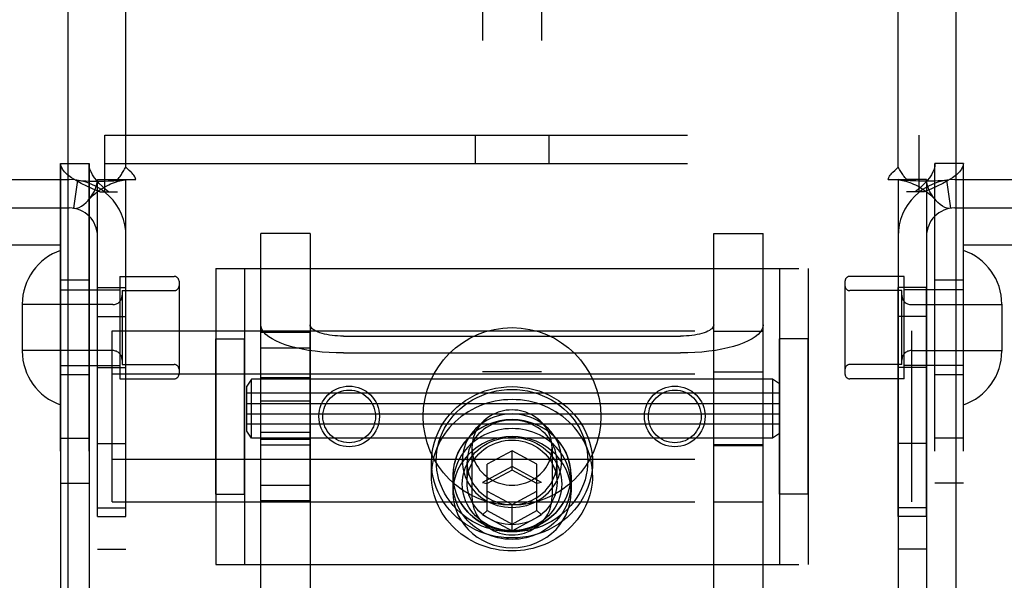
# Model space of a CAD drawing. Header units: inches. Extents: x 0 to 224, y 0 to 145.
# Tile 12 of 63: x 75.85 to 77.93, y 53.48 to 54.66. Entities that reach past the tile are written whole.
import ezdxf

# ---------------------------------------------------------------- set-up
doc = ezdxf.new("R2010")
doc.units = ezdxf.units.IN
doc.header["$LTSCALE"] = 12.302632
doc.header["$MEASUREMENT"] = 0
doc.linetypes.add('HIDDEN', pattern=[0.2, 0.1, -0.1])
doc.layers.get('0').update_dxf_attribs({"linetype": 'CONTINUOUS'})
doc.layers.add('02___PRT_ALL_AXES', color=7, linetype='CONTINUOUS')
doc.layers.add('DEFAULT_2', color=8, linetype='HIDDEN')

msp = doc.modelspace()

# ---------------------------------------------------------------- linework, layer by layer
at = {"color": 3, "linetype": 'Continuous'}
for p, q in [((75.9564, 84.0967), (75.9564, 21.8047)), ((77.8314, 21.8047), (77.8314, 84.0967))]:
    msp.add_line(p, q, dxfattribs=at)
at = {"layer": '02___PRT_ALL_AXES', "color": 8, "linetype": 'HIDDEN'}
for p, q in [((75.9409, 51.2917), (75.9409, 54.3597)), ((76.0009, 51.2917), (76.0009, 54.3597)), ((77.7869, 51.2917), (77.7869, 54.3597)), ((77.8469, 51.2917), (77.8469, 54.3597)), ((76.0009, 54.1132), (75.9409, 54.1132)), ((76.0659, 54.1212), (76.0659, 53.9052)), ((76.0659, 54.1212), (76.1809, 54.1212)), ((77.7219, 54.1212), (77.6069, 54.1212)), ((77.7219, 53.9052), (77.7219, 54.1212)), ((77.8469, 54.1132), (77.7869, 54.1132)), ((76.0189, 53.6147), (76.0189, 54.0977)), ((76.0189, 54.0977), (76.0789, 54.0977)), ((76.0789, 53.6147), (76.0789, 54.0977)), ((77.7089, 53.6147), (77.7089, 54.0977)), ((77.7689, 54.0977), (77.7089, 54.0977)), ((77.7689, 53.6147), (77.7689, 54.0977)), ((76.0189, 54.0367), (76.0789, 54.0367)), ((77.7689, 54.0367), (77.7089, 54.0367)), ((76.2689, 53.6617), (76.2689, 53.9897)), ((76.2689, 53.9897), (76.3289, 53.9897)), ((76.3289, 53.6617), (76.3289, 53.9897)), ((76.3639, 53.648), (76.3639, 54.0033)), ((76.3639, 54.0033), (76.4679, 54.0033)), ((76.4679, 53.648), (76.4679, 54.0033)), ((77.3199, 53.6457), (77.3199, 54.0057)), ((77.3199, 54.0057), (77.4239, 54.0057)), ((77.4239, 53.6457), (77.4239, 54.0057)), ((77.4589, 53.6617), (77.4589, 53.9897)), ((77.5189, 53.9897), (77.4589, 53.9897)), ((77.5189, 53.6617), (77.5189, 53.9897)), ((76.3639, 53.9705), (76.4679, 53.9705)), ((76.0189, 53.9287), (76.0789, 53.9287)), ((77.7689, 53.9287), (77.7089, 53.9287)), ((76.0009, 53.9132), (75.9409, 53.9132)), ((76.0659, 53.9052), (76.1809, 53.9052)), ((77.4439, 53.9045), (76.3439, 53.9045)), ((76.4679, 53.907), (76.3639, 53.907)), ((77.3199, 53.92), (77.4239, 53.92)), ((77.7219, 53.9052), (77.6069, 53.9052)), ((77.8469, 53.9132), (77.7869, 53.9132)), ((76.3339, 53.8095), (76.3339, 53.8745)), ((77.4589, 53.8745), (76.3339, 53.8745)), ((76.3639, 53.8585), (76.4679, 53.8585)), ((77.4589, 53.8095), (76.3339, 53.8095)), ((75.9409, 53.7797), (76.0009, 53.7797)), ((77.4439, 53.7795), (76.3439, 53.7795)), ((76.3639, 53.7928), (76.4679, 53.7928)), ((77.8469, 53.7797), (77.7869, 53.7797)), ((76.0189, 53.7687), (76.0789, 53.7687)), ((76.4679, 53.777), (76.3639, 53.777)), ((77.3199, 53.764), (77.4239, 53.764)), ((77.7689, 53.7687), (77.7089, 53.7687)), ((76.7239, 53.7015), (76.7239, 53.7289)), ((77.0639, 53.7015), (77.0639, 53.7289)), ((76.7689, 53.7015), (76.7689, 53.6659)), ((76.7694, 53.683), (76.7694, 53.7015)), ((77.0184, 53.683), (77.0184, 53.7015)), ((77.0189, 53.7015), (77.0189, 53.6659)), ((75.9409, 53.6847), (76.0009, 53.6847)), ((76.3639, 53.6808), (76.4679, 53.6808)), ((77.8469, 53.6847), (77.7869, 53.6847)), ((76.2689, 53.6617), (76.3289, 53.6617)), ((77.5189, 53.6617), (77.4589, 53.6617)), ((76.0189, 53.6327), (76.0789, 53.6327)), ((76.3639, 53.648), (76.4679, 53.648)), ((77.3199, 53.6457), (77.4239, 53.6457)), ((77.7689, 53.6327), (77.7089, 53.6327)), ((76.0189, 53.6147), (76.0789, 53.6147)), ((77.7689, 53.6147), (77.7089, 53.6147)), ((76.0189, 53.5457), (76.0789, 53.5457)), ((77.7689, 53.5457), (77.7089, 53.5457))]:
    msp.add_line(p, q, dxfattribs=at)
for points in [[(77.0639, 53.7015), (77.0636, 53.7099), (77.0629, 53.7182), (77.0618, 53.7265), (77.0602, 53.7347), (77.0581, 53.7429), (77.0556, 53.7509), (77.0526, 53.7588), (77.0492, 53.7665), (77.0453, 53.774), (77.0411, 53.7814), (77.0365, 53.7885), (77.0314, 53.7954), (77.026, 53.802), (77.0202, 53.8084), (77.0141, 53.8145), (77.0076, 53.8202), (77.0009, 53.8257), (76.9938, 53.8307), (76.9865, 53.8355), (76.9789, 53.8399), (76.9711, 53.8438), (76.963, 53.8474), (76.9548, 53.8506), (76.9464, 53.8534), (76.9379, 53.8558), (76.9292, 53.8578), (76.9205, 53.8593), (76.9116, 53.8604), (76.9028, 53.861), (76.8939, 53.8613), (76.885, 53.861), (76.8761, 53.8604), (76.8673, 53.8593), (76.8585, 53.8578), (76.8499, 53.8558), (76.8413, 53.8534), (76.833, 53.8506), (76.8247, 53.8474), (76.8167, 53.8438), (76.8089, 53.8399), (76.8013, 53.8355), (76.794, 53.8307), (76.7869, 53.8257), (76.7801, 53.8202), (76.7737, 53.8145), (76.7675, 53.8084), (76.7618, 53.802), (76.7563, 53.7954), (76.7513, 53.7885), (76.7467, 53.7814), (76.7424, 53.774), (76.7386, 53.7665), (76.7352, 53.7588), (76.7322, 53.7509), (76.7297, 53.7429), (76.7276, 53.7347), (76.726, 53.7265), (76.7248, 53.7182), (76.7241, 53.7099), (76.7239, 53.7015)], [(77.0189, 53.7015), (77.0182, 53.7139), (77.0161, 53.7259), (77.0128, 53.7378), (77.0081, 53.7493), (77.0021, 53.7602), (76.995, 53.7706), (76.9868, 53.7801), (76.9775, 53.7888), (76.9673, 53.7965), (76.9564, 53.8032), (76.9447, 53.8088), (76.9325, 53.8132), (76.9199, 53.8164), (76.9069, 53.8183), (76.8939, 53.819), (76.8808, 53.8183), (76.8679, 53.8164), (76.8553, 53.8132), (76.843, 53.8088), (76.8314, 53.8032), (76.8204, 53.7965), (76.8102, 53.7888), (76.801, 53.7801), (76.7928, 53.7706), (76.7856, 53.7602), (76.7797, 53.7493), (76.775, 53.7378), (76.7716, 53.7259), (76.7696, 53.7139), (76.7689, 53.7015)], [(77.0184, 53.7015), (77.0181, 53.7086), (77.0175, 53.7156), (77.0163, 53.7226), (77.0148, 53.7295), (77.0127, 53.7363), (77.0103, 53.743), (77.0074, 53.7495), (77.0041, 53.7559), (77.0004, 53.762), (76.9963, 53.768), (76.9919, 53.7737), (76.9871, 53.7791), (76.9819, 53.7842), (76.9764, 53.7891), (76.9707, 53.7936), (76.9646, 53.7978), (76.9583, 53.8016), (76.9517, 53.8051), (76.945, 53.8082), (76.938, 53.8109), (76.9309, 53.8132), (76.9237, 53.8151), (76.9163, 53.8166), (76.9089, 53.8176), (76.9014, 53.8183), (76.8939, 53.8185), (76.8864, 53.8183), (76.8789, 53.8176), (76.8714, 53.8166), (76.8641, 53.8151), (76.8568, 53.8132), (76.8497, 53.8109), (76.8428, 53.8082), (76.836, 53.8051), (76.8295, 53.8016), (76.8232, 53.7978), (76.8171, 53.7936), (76.8113, 53.7891), (76.8058, 53.7842), (76.8007, 53.7791), (76.7959, 53.7737), (76.7914, 53.768), (76.7873, 53.762), (76.7836, 53.7559), (76.7803, 53.7495), (76.7775, 53.743), (76.775, 53.7363), (76.773, 53.7295), (76.7714, 53.7226), (76.7703, 53.7156), (76.7696, 53.7086), (76.7694, 53.7015)], [(77.0184, 53.683), (77.0181, 53.6901), (77.0175, 53.6971), (77.0163, 53.7041), (77.0148, 53.711), (77.0127, 53.7178), (77.0103, 53.7245), (77.0074, 53.7311), (77.0041, 53.7374), (77.0004, 53.7436), (76.9963, 53.7495), (76.9919, 53.7552), (76.9871, 53.7606), (76.9819, 53.7658), (76.9764, 53.7706), (76.9707, 53.7751), (76.9646, 53.7793), (76.9583, 53.7832), (76.9517, 53.7866), (76.945, 53.7897), (76.938, 53.7924), (76.9309, 53.7947), (76.9237, 53.7966), (76.9163, 53.7981), (76.9089, 53.7992), (76.9014, 53.7998), (76.8939, 53.8), (76.8864, 53.7998), (76.8789, 53.7992), (76.8714, 53.7981), (76.8641, 53.7966), (76.8568, 53.7947), (76.8497, 53.7924), (76.8428, 53.7897), (76.836, 53.7866), (76.8295, 53.7832), (76.8232, 53.7793), (76.8171, 53.7751), (76.8113, 53.7706), (76.8058, 53.7658), (76.8007, 53.7606), (76.7959, 53.7552), (76.7914, 53.7495), (76.7873, 53.7436), (76.7836, 53.7374), (76.7803, 53.7311), (76.7775, 53.7245), (76.775, 53.7178), (76.773, 53.711), (76.7714, 53.7041), (76.7703, 53.6971), (76.7696, 53.6901), (76.7694, 53.683)], [(77.0189, 53.6659), (77.0182, 53.6783), (77.0161, 53.6904), (77.0128, 53.7022), (77.0081, 53.7137), (77.0021, 53.7247), (76.995, 53.735), (76.9868, 53.7445), (76.9775, 53.7532), (76.9673, 53.761), (76.9564, 53.7677), (76.9447, 53.7732), (76.9325, 53.7777), (76.9199, 53.7808), (76.9069, 53.7828), (76.8939, 53.7834), (76.8808, 53.7828), (76.8679, 53.7808), (76.8553, 53.7777), (76.843, 53.7732), (76.8314, 53.7677), (76.8204, 53.761), (76.8102, 53.7532), (76.801, 53.7445), (76.7928, 53.735), (76.7856, 53.7247), (76.7797, 53.7137), (76.775, 53.7022), (76.7716, 53.6904), (76.7696, 53.6783), (76.7689, 53.6659)], [(77.0639, 53.7015), (77.0636, 53.6931), (77.0629, 53.6848), (77.0618, 53.6765), (77.0602, 53.6683), (77.0581, 53.6602), (77.0556, 53.6521), (77.0526, 53.6443), (77.0492, 53.6365), (77.0453, 53.629), (77.0411, 53.6216), (77.0365, 53.6145), (77.0314, 53.6076), (77.026, 53.601), (77.0202, 53.5946), (77.0141, 53.5886), (77.0076, 53.5828), (77.0009, 53.5774), (76.9938, 53.5723), (76.9865, 53.5675), (76.9789, 53.5632), (76.9711, 53.5592), (76.963, 53.5556), (76.9548, 53.5524), (76.9464, 53.5496), (76.9379, 53.5472), (76.9292, 53.5453), (76.9205, 53.5437), (76.9116, 53.5426), (76.9028, 53.542), (76.8939, 53.5418), (76.885, 53.542), (76.8761, 53.5426), (76.8673, 53.5437), (76.8585, 53.5453), (76.8499, 53.5472), (76.8413, 53.5496), (76.833, 53.5524), (76.8247, 53.5556), (76.8167, 53.5592), (76.8089, 53.5632), (76.8013, 53.5675), (76.794, 53.5723), (76.7869, 53.5774), (76.7801, 53.5828), (76.7737, 53.5886), (76.7675, 53.5946), (76.7618, 53.601), (76.7563, 53.6076), (76.7513, 53.6145), (76.7467, 53.6216), (76.7424, 53.629), (76.7386, 53.6365), (76.7352, 53.6443), (76.7322, 53.6521), (76.7297, 53.6602), (76.7276, 53.6683), (76.726, 53.6765), (76.7248, 53.6848), (76.7241, 53.6931), (76.7239, 53.7015)], [(76.7689, 53.7015), (76.7696, 53.6892), (76.7716, 53.6771), (76.775, 53.6652), (76.7797, 53.6537), (76.7856, 53.6428), (76.7928, 53.6325), (76.801, 53.6229), (76.8102, 53.6142), (76.8204, 53.6065), (76.8314, 53.5998), (76.843, 53.5942), (76.8553, 53.5898), (76.8679, 53.5866), (76.8808, 53.5847), (76.8939, 53.5841), (76.9069, 53.5847), (76.9199, 53.5866), (76.9325, 53.5898), (76.9447, 53.5942), (76.9564, 53.5998), (76.9673, 53.6065), (76.9775, 53.6142), (76.9868, 53.6229), (76.995, 53.6325), (77.0021, 53.6428), (77.0081, 53.6537), (77.0128, 53.6652), (77.0161, 53.6771), (77.0182, 53.6892), (77.0189, 53.7015)], [(77.0184, 53.7015), (77.0181, 53.6944), (77.0175, 53.6874), (77.0163, 53.6804), (77.0148, 53.6735), (77.0127, 53.6667), (77.0103, 53.66), (77.0074, 53.6535), (77.0041, 53.6471), (77.0004, 53.641), (76.9963, 53.6351), (76.9919, 53.6294), (76.9871, 53.6239), (76.9819, 53.6188), (76.9764, 53.6139), (76.9707, 53.6094), (76.9646, 53.6052), (76.9583, 53.6014), (76.9517, 53.5979), (76.945, 53.5948), (76.938, 53.5921), (76.9309, 53.5898), (76.9237, 53.5879), (76.9163, 53.5864), (76.9089, 53.5854), (76.9014, 53.5847), (76.8939, 53.5845), (76.8864, 53.5847), (76.8789, 53.5854), (76.8714, 53.5864), (76.8641, 53.5879), (76.8568, 53.5898), (76.8497, 53.5921), (76.8428, 53.5948), (76.836, 53.5979), (76.8295, 53.6014), (76.8232, 53.6052), (76.8171, 53.6094), (76.8113, 53.6139), (76.8058, 53.6188), (76.8007, 53.6239), (76.7959, 53.6294), (76.7914, 53.6351), (76.7873, 53.641), (76.7836, 53.6471), (76.7803, 53.6535), (76.7775, 53.66), (76.775, 53.6667), (76.773, 53.6735), (76.7714, 53.6804), (76.7703, 53.6874), (76.7696, 53.6944), (76.7694, 53.7015)], [(77.0184, 53.683), (77.0181, 53.676), (77.0175, 53.6689), (77.0163, 53.662), (77.0148, 53.655), (77.0127, 53.6482), (77.0103, 53.6416), (77.0074, 53.635), (77.0041, 53.6287), (77.0004, 53.6225), (76.9963, 53.6166), (76.9919, 53.6109), (76.9871, 53.6055), (76.9819, 53.6003), (76.9764, 53.5955), (76.9707, 53.5909), (76.9646, 53.5868), (76.9583, 53.5829), (76.9517, 53.5794), (76.945, 53.5764), (76.938, 53.5737), (76.9309, 53.5713), (76.9237, 53.5694), (76.9163, 53.568), (76.9089, 53.5669), (76.9014, 53.5663), (76.8939, 53.566), (76.8864, 53.5663), (76.8789, 53.5669), (76.8714, 53.568), (76.8641, 53.5694), (76.8568, 53.5713), (76.8497, 53.5737), (76.8428, 53.5764), (76.836, 53.5794), (76.8295, 53.5829), (76.8232, 53.5868), (76.8171, 53.5909), (76.8113, 53.5955), (76.8058, 53.6003), (76.8007, 53.6055), (76.7959, 53.6109), (76.7914, 53.6166), (76.7873, 53.6225), (76.7836, 53.6287), (76.7803, 53.635), (76.7775, 53.6416), (76.775, 53.6482), (76.773, 53.655), (76.7714, 53.662), (76.7703, 53.6689), (76.7696, 53.676), (76.7694, 53.683)], [(76.7689, 53.6659), (76.7696, 53.6536), (76.7716, 53.6415), (76.775, 53.6296), (76.7797, 53.6182), (76.7856, 53.6072), (76.7928, 53.5969), (76.801, 53.5873), (76.8102, 53.5786), (76.8204, 53.5709), (76.8314, 53.5642), (76.843, 53.5586), (76.8553, 53.5542), (76.8679, 53.551), (76.8808, 53.5491), (76.8939, 53.5485), (76.9069, 53.5491), (76.9199, 53.551), (76.9325, 53.5542), (76.9447, 53.5586), (76.9564, 53.5642), (76.9673, 53.5709), (76.9775, 53.5786), (76.9868, 53.5873), (76.995, 53.5969), (77.0021, 53.6072), (77.0081, 53.6182), (77.0128, 53.6296), (77.0161, 53.6415), (77.0182, 53.6536), (77.0189, 53.6659)]]:
    msp.add_lwpolyline(points, dxfattribs=at)
for centre, radius in [((76.8939, 53.8257), 0.1875), ((76.5501, 53.8257), 0.064), ((76.5501, 53.8257), 0.0556), ((77.2376, 53.8257), 0.064), ((77.2376, 53.8257), 0.0556)]:
    msp.add_circle(centre, radius, dxfattribs=at)
at = {"layer": 'DEFAULT_2', "color": 8, "linetype": 'HIDDEN'}
for p, q in [((76.8314, 55.8497), (76.8314, 50.5997)), ((76.9564, 55.8497), (76.9564, 50.5997)), ((76.0789, 54.3518), (76.0789, 55.2007)), ((77.7089, 54.3518), (77.7089, 55.2007)), ((76.0344, 54.2997), (76.0344, 54.4197)), ((76.0344, 54.4197), (77.7534, 54.4197)), ((76.8159, 54.4197), (76.8159, 54.3597)), ((76.9719, 54.4197), (76.9719, 54.3597)), ((77.7534, 54.2997), (77.7534, 54.4197)), ((75.9409, 54.3597), (75.9409, 51.2917)), ((75.9409, 54.3597), (76.0009, 54.3597)), ((76.0009, 54.3597), (76.0009, 51.2917)), ((76.0344, 54.3597), (77.7534, 54.3597)), ((77.7869, 51.2917), (77.7869, 54.3597)), ((77.8469, 54.3597), (77.7869, 54.3597)), ((77.8469, 51.2917), (77.8469, 54.3597)), ((75.5489, 54.3257), (75.9589, 54.3257)), ((75.9767, 54.3243), (75.9678, 54.265)), ((76.0189, 51.3257), (76.0189, 54.3257)), ((76.0189, 54.3257), (76.0606, 54.3257)), ((76.0606, 54.3257), (76.0997, 54.3257)), ((76.0789, 51.3257), (76.0789, 54.3257)), ((77.688, 54.3257), (77.7272, 54.3257)), ((77.7089, 54.3257), (77.7089, 51.3257)), ((77.7689, 54.3257), (77.7272, 54.3257)), ((77.7689, 54.3257), (77.7689, 51.3257)), ((77.8111, 54.3243), (77.82, 54.265)), ((77.8289, 54.3257), (78.2389, 54.3257)), ((76.0238, 54.2997), (76.0609, 54.2997)), ((77.7639, 54.2997), (77.7269, 54.2997)), ((75.5489, 54.2657), (75.9589, 54.2657)), ((75.9407, 54.1877), (75.9407, 54.2657)), ((77.8289, 54.2657), (78.2389, 54.2657)), ((77.8471, 54.1877), (77.8471, 54.2657)), ((76.3639, 53.4318), (76.3639, 54.2121)), ((76.4679, 54.2121), (76.3639, 54.2121)), ((76.4679, 54.2121), (76.4679, 53.4318)), ((77.3199, 53.4318), (77.3199, 54.2121)), ((77.3199, 54.2121), (77.4239, 54.2121)), ((77.4239, 53.4318), (77.4239, 54.2121)), ((75.4766, 54.1877), (75.9407, 54.1877)), ((77.8471, 54.1877), (78.3112, 54.1877)), ((76.2689, 54.1382), (76.2689, 53.5132)), ((76.2689, 54.1382), (77.5189, 54.1382)), ((76.3289, 54.1382), (76.3289, 53.5132)), ((77.4589, 54.1382), (77.4589, 53.5132)), ((77.5189, 54.1382), (77.5189, 53.5132)), ((76.1909, 54.1112), (76.1909, 53.9152)), ((77.5969, 54.1112), (77.5969, 53.9152)), ((75.9409, 54.0932), (76.0659, 54.0932)), ((76.0709, 54.0912), (76.0709, 53.9352)), ((76.0709, 54.0912), (76.1809, 54.0912)), ((77.7169, 54.0912), (77.6069, 54.0912)), ((77.7169, 53.9352), (77.7169, 54.0912)), ((77.8469, 54.0932), (77.7219, 54.0932)), ((75.8599, 54.0627), (75.8599, 53.9636)), ((76.0509, 54.0617), (75.8599, 54.0617)), ((77.7369, 54.0617), (77.9279, 54.0617)), ((77.9279, 54.0627), (77.9279, 53.9636)), ((76.0499, 53.6452), (76.0499, 54.0061)), ((76.0499, 54.0061), (77.7379, 54.0061)), ((77.7379, 53.6452), (77.7379, 54.0061)), ((76.5379, 53.9952), (77.2499, 53.9952)), ((76.0509, 53.9647), (75.8599, 53.9647)), ((77.7369, 53.9647), (77.9279, 53.9647)), ((76.5379, 53.9596), (77.2499, 53.9596)), ((75.9409, 53.9332), (76.0659, 53.9332)), ((76.0709, 53.9352), (76.1809, 53.9352)), ((77.7169, 53.9352), (77.6069, 53.9352)), ((77.8469, 53.9332), (77.7219, 53.9332)), ((76.0499, 53.9159), (77.7379, 53.9159)), ((76.3439, 53.9045), (76.3339, 53.8895)), ((76.3439, 53.7795), (76.3439, 53.9045)), ((76.9564, 53.9197), (76.8314, 53.9197)), ((77.4439, 53.9045), (77.4439, 53.7795)), ((77.4589, 53.8945), (77.4439, 53.9045)), ((76.3339, 53.853), (76.3339, 53.8895)), ((76.3339, 53.853), (77.4589, 53.853)), ((76.3339, 53.7945), (76.3339, 53.831)), ((76.3339, 53.831), (77.4589, 53.831)), ((76.3439, 53.7795), (76.3339, 53.7945)), ((76.9564, 53.7797), (76.8314, 53.7797)), ((77.4589, 53.7895), (77.4439, 53.7795)), ((76.3639, 53.7656), (76.4679, 53.7656)), ((76.8094, 53.76), (76.8094, 53.6557)), ((76.9784, 53.76), (76.9784, 53.6557)), ((77.4239, 53.7656), (77.3199, 53.7656)), ((76.8939, 53.7534), (76.8414, 53.7249)), ((76.8939, 53.7124), (76.8939, 53.7534)), ((76.9464, 53.7249), (76.8939, 53.7534)), ((76.0499, 53.7355), (77.7379, 53.7355)), ((76.7989, 53.6865), (76.7989, 53.7289)), ((76.8939, 53.7198), (76.8314, 53.6859)), ((76.8414, 53.6269), (76.8414, 53.7249)), ((76.9564, 53.6859), (76.8939, 53.7198)), ((76.9464, 53.6269), (76.9464, 53.7249)), ((76.9889, 53.6865), (76.9889, 53.7289)), ((76.8939, 53.7124), (76.8414, 53.6839)), ((76.9464, 53.6839), (76.8939, 53.7124)), ((76.8314, 53.6859), (76.8414, 53.6839)), ((76.9564, 53.6859), (76.9464, 53.6839)), ((76.8414, 53.6679), (76.8939, 53.6395)), ((76.8939, 53.6395), (76.9464, 53.6679)), ((76.0499, 53.6452), (77.7379, 53.6452)), ((76.8939, 53.5842), (76.8939, 53.6395)), ((76.8314, 53.6181), (76.8414, 53.6269)), ((76.8314, 53.6181), (76.8939, 53.5842)), ((76.8414, 53.6269), (76.8939, 53.5984)), ((76.8939, 53.5984), (76.9464, 53.6269)), ((76.8939, 53.5842), (76.9564, 53.6181)), ((76.9564, 53.6181), (76.9464, 53.6269)), ((76.2689, 53.5132), (77.5189, 53.5132))]:
    msp.add_line(p, q, dxfattribs=at)
for points in [[(76.0238, 54.2997), (76.0098, 54.3057), (75.9966, 54.3117), (75.9844, 54.3177), (75.9734, 54.3237), (75.9638, 54.3297), (75.9557, 54.3357), (75.9493, 54.3417), (75.9446, 54.3477), (75.9418, 54.3537), (75.9409, 54.3597)], [(76.0423, 54.2997), (76.0353, 54.3057), (76.0287, 54.3117), (76.0226, 54.3177), (76.0171, 54.3237), (76.0123, 54.3297), (76.0083, 54.3357), (76.0051, 54.3417), (76.0028, 54.3477), (76.0014, 54.3537), (76.0009, 54.3597)], [(77.7869, 54.3597), (77.7864, 54.3537), (77.785, 54.3477), (77.7827, 54.3417), (77.7795, 54.3357), (77.7754, 54.3297), (77.7706, 54.3237), (77.7651, 54.3177), (77.759, 54.3117), (77.7524, 54.3057), (77.7454, 54.2997)], [(77.8469, 54.3597), (77.8459, 54.3537), (77.8431, 54.3477), (77.8384, 54.3417), (77.832, 54.3357), (77.824, 54.3297), (77.8143, 54.3237), (77.8034, 54.3177), (77.7912, 54.3117), (77.778, 54.3057), (77.7639, 54.2997)], [(76.0606, 54.3257), (76.0628, 54.3281), (76.0646, 54.3303), (76.0663, 54.3324), (76.0678, 54.3345), (76.0691, 54.3365), (76.0703, 54.3385), (76.0728, 54.3426)], [(76.0728, 54.3426), (76.0743, 54.3449), (76.0758, 54.3473), (76.0773, 54.3496), (76.0789, 54.3518)], [(76.0853, 54.3451), (76.083, 54.3473), (76.0809, 54.3495), (76.0789, 54.3518)], [(76.0997, 54.3257), (76.0992, 54.328), (76.0983, 54.3304), (76.097, 54.3328), (76.0954, 54.3351), (76.0937, 54.3372), (76.0918, 54.3392), (76.0898, 54.3411), (76.0853, 54.3451)], [(77.688, 54.3257), (77.6886, 54.328), (77.6895, 54.3304), (77.6908, 54.3328), (77.6924, 54.3352), (77.6941, 54.3372), (77.696, 54.3392), (77.698, 54.3411)], [(77.698, 54.3411), (77.7024, 54.3451), (77.7047, 54.3473), (77.7069, 54.3495), (77.7089, 54.3518)], [(77.7174, 54.3385), (77.7149, 54.3425), (77.7135, 54.3448), (77.712, 54.3472), (77.7104, 54.3496), (77.7089, 54.3518)], [(75.9767, 54.3243), (75.9852, 54.3233), (75.9941, 54.3227), (76.0031, 54.3223), (76.0119, 54.3222), (76.0201, 54.3222), (76.0278, 54.3223), (76.0348, 54.3224), (76.0413, 54.3227), (76.0474, 54.3229), (76.0532, 54.3232), (76.0587, 54.3235), (76.0637, 54.3239), (76.0681, 54.3242), (76.0719, 54.3246), (76.0749, 54.3249), (76.0765, 54.3251)], [(75.9989, 54.2817), (75.9994, 54.2823), (76.0037, 54.2878), (76.0078, 54.2938), (76.0115, 54.3001), (76.0146, 54.3069), (76.017, 54.3136), (76.0184, 54.3198), (76.0189, 54.3257)], [(75.9989, 54.2817), (76.0016, 54.2848), (76.0056, 54.2888), (76.0096, 54.2926), (76.0136, 54.2961), (76.0176, 54.2993), (76.0217, 54.3024), (76.0258, 54.3052), (76.0299, 54.3078), (76.0341, 54.3102), (76.0383, 54.3125), (76.0424, 54.3145), (76.0465, 54.3164), (76.0506, 54.3181), (76.0546, 54.3196), (76.0586, 54.3209), (76.0624, 54.3221), (76.0661, 54.3231), (76.0696, 54.3239), (76.0729, 54.3245), (76.076, 54.325), (76.0771, 54.3252)], [(76.0771, 54.3252), (76.0784, 54.3255), (76.0789, 54.3257)], [(77.7119, 54.325), (77.7107, 54.3252), (77.7093, 54.3255), (77.7089, 54.3257)], [(77.8111, 54.3243), (77.8026, 54.3233), (77.7936, 54.3227), (77.7846, 54.3223), (77.7759, 54.3222), (77.7676, 54.3222), (77.76, 54.3223), (77.753, 54.3224), (77.7465, 54.3227), (77.7404, 54.3229), (77.7346, 54.3232), (77.7291, 54.3235), (77.7241, 54.3239), (77.7196, 54.3242), (77.7159, 54.3246), (77.7129, 54.3249), (77.7113, 54.3251)], [(77.7119, 54.325), (77.715, 54.3245), (77.7184, 54.3238), (77.722, 54.323), (77.7257, 54.322), (77.7295, 54.3208), (77.7335, 54.3195), (77.7375, 54.318), (77.7416, 54.3163), (77.7457, 54.3144), (77.7498, 54.3123), (77.7539, 54.3101), (77.758, 54.3077), (77.7621, 54.305), (77.7662, 54.3022), (77.7703, 54.2992), (77.7743, 54.2959), (77.7783, 54.2925), (77.7823, 54.2887), (77.7862, 54.2847), (77.7889, 54.2817)], [(77.7272, 54.3257), (77.725, 54.3281), (77.7231, 54.3303), (77.7215, 54.3324), (77.72, 54.3345), (77.7187, 54.3365), (77.7174, 54.3385)], [(77.7889, 54.2817), (77.7884, 54.2823), (77.784, 54.2878), (77.7799, 54.2938), (77.7763, 54.3001), (77.7731, 54.3069), (77.7708, 54.3135), (77.7694, 54.3198), (77.7689, 54.3257)], [(75.9678, 54.265), (75.9713, 54.2648), (75.9753, 54.2654), (75.9799, 54.267), (75.9848, 54.2696), (75.9898, 54.2731), (75.9947, 54.2774), (75.9989, 54.2817)], [(77.82, 54.265), (77.8165, 54.2648), (77.8125, 54.2654), (77.8079, 54.267), (77.8029, 54.2696), (77.7979, 54.2731), (77.793, 54.2774), (77.7889, 54.2817)], [(76.5379, 53.9596), (76.5227, 53.9598), (76.5077, 53.9605), (76.4928, 53.9616), (76.4784, 53.9632), (76.4643, 53.9652), (76.4509, 53.9676), (76.4381, 53.9704), (76.426, 53.9735), (76.4148, 53.977), (76.4046, 53.9809), (76.3953, 53.985), (76.3872, 53.9893), (76.3802, 53.994), (76.3744, 53.9988), (76.3698, 54.0037), (76.3665, 54.0088), (76.3645, 54.0139), (76.3639, 54.0191)], [(76.5379, 53.9952), (76.5318, 53.9953), (76.5257, 53.9955), (76.5198, 53.996), (76.5139, 53.9966), (76.5083, 53.9974), (76.5029, 53.9984), (76.4977, 53.9995), (76.4929, 54.0008), (76.4884, 54.0022), (76.4843, 54.0037), (76.4805, 54.0054), (76.4773, 54.0071), (76.4744, 54.009), (76.4721, 54.0109), (76.4703, 54.0129), (76.4689, 54.0149), (76.4681, 54.017), (76.4679, 54.0191)], [(77.3199, 54.0191), (77.3196, 54.017), (77.3188, 54.0149), (77.3175, 54.0129), (77.3157, 54.0109), (77.3133, 54.009), (77.3105, 54.0071), (77.3072, 54.0054), (77.3035, 54.0037), (77.2994, 54.0022), (77.2949, 54.0008), (77.29, 53.9995), (77.2849, 53.9984), (77.2795, 53.9974), (77.2738, 53.9966), (77.268, 53.996), (77.262, 53.9955), (77.256, 53.9953), (77.2499, 53.9952)], [(77.4239, 54.0191), (77.4232, 54.0139), (77.4212, 54.0088), (77.4179, 54.0037), (77.4134, 53.9988), (77.4076, 53.994), (77.4006, 53.9893), (77.3924, 53.985), (77.3832, 53.9809), (77.3729, 53.977), (77.3617, 53.9735), (77.3497, 53.9704), (77.3369, 53.9676), (77.3234, 53.9652), (77.3094, 53.9632), (77.2949, 53.9616), (77.2801, 53.9605), (77.2651, 53.9598), (77.2499, 53.9596)], [(76.7239, 53.7289), (76.7243, 53.7396), (76.7254, 53.7503), (76.7273, 53.761), (76.7301, 53.7715), (76.7335, 53.7819), (76.7378, 53.7921), (76.7427, 53.802), (76.7484, 53.8116), (76.7548, 53.8207), (76.7618, 53.8294), (76.7694, 53.8377), (76.7776, 53.8454), (76.7864, 53.8526), (76.7956, 53.8593), (76.8054, 53.8653), (76.8155, 53.8706), (76.826, 53.8753), (76.8368, 53.8794), (76.8479, 53.8827), (76.8592, 53.8853), (76.8707, 53.8871), (76.8822, 53.8882), (76.8939, 53.8886), (76.9055, 53.8882), (76.9171, 53.8871), (76.9285, 53.8853), (76.9398, 53.8827), (76.9509, 53.8794), (76.9617, 53.8753), (76.9722, 53.8706), (76.9824, 53.8653), (76.9921, 53.8593), (77.0014, 53.8526), (77.0101, 53.8454), (77.0183, 53.8377), (77.026, 53.8294), (77.033, 53.8207), (77.0393, 53.8116), (77.045, 53.802), (77.05, 53.7921), (77.0542, 53.7819), (77.0577, 53.7715), (77.0604, 53.761), (77.0623, 53.7503), (77.0635, 53.7396), (77.0639, 53.7289)], [(76.7339, 53.7323), (76.7342, 53.7424), (76.7353, 53.7525), (76.7371, 53.7625), (76.7397, 53.7724), (76.743, 53.7822), (76.7469, 53.7918), (76.7516, 53.8011), (76.757, 53.8101), (76.763, 53.8187), (76.7696, 53.8269), (76.7767, 53.8347), (76.7845, 53.842), (76.7927, 53.8488), (76.8014, 53.855), (76.8106, 53.8607), (76.8201, 53.8657), (76.83, 53.8701), (76.8402, 53.8739), (76.8506, 53.877), (76.8613, 53.8795), (76.872, 53.8812), (76.8829, 53.8823), (76.8939, 53.8826), (76.9048, 53.8823), (76.9157, 53.8812), (76.9265, 53.8795), (76.9371, 53.877), (76.9476, 53.8739), (76.9578, 53.8701), (76.9676, 53.8657), (76.9772, 53.8607), (76.9863, 53.855), (76.995, 53.8488), (77.0033, 53.842), (77.011, 53.8347), (77.0182, 53.827), (77.0248, 53.8187), (77.0308, 53.8101), (77.0361, 53.8011), (77.0408, 53.7918), (77.0448, 53.7822), (77.0481, 53.7724), (77.0506, 53.7625), (77.0524, 53.7525), (77.0535, 53.7424), (77.0539, 53.7323)], [(76.9989, 53.7323), (76.9986, 53.7395), (76.9978, 53.7467), (76.9963, 53.7539), (76.9943, 53.761), (76.9917, 53.768), (76.9886, 53.7748), (76.9849, 53.7814), (76.9807, 53.7877), (76.9761, 53.7937), (76.9709, 53.7993), (76.9654, 53.8045), (76.9595, 53.8093), (76.9531, 53.8137), (76.9465, 53.8177), (76.9395, 53.8211), (76.9323, 53.8241), (76.9249, 53.8266), (76.9173, 53.8285), (76.9095, 53.8299), (76.9017, 53.8307), (76.8939, 53.831), (76.886, 53.8307), (76.8782, 53.8299), (76.8705, 53.8285), (76.8629, 53.8266), (76.8554, 53.8241), (76.8482, 53.8211), (76.8413, 53.8177), (76.8346, 53.8137), (76.8283, 53.8093), (76.8223, 53.8045), (76.8168, 53.7993), (76.8117, 53.7937), (76.807, 53.7877), (76.8028, 53.7814), (76.7991, 53.7748), (76.796, 53.768), (76.7934, 53.761), (76.7914, 53.7539), (76.79, 53.7467), (76.7892, 53.7395), (76.7889, 53.7323)], [(76.8939, 53.8394), (76.8879, 53.8392), (76.8819, 53.8386), (76.8759, 53.8376), (76.8701, 53.8362), (76.8644, 53.8344), (76.8588, 53.8322), (76.8534, 53.8297), (76.8482, 53.8268), (76.8432, 53.8236), (76.8385, 53.82), (76.8341, 53.8161), (76.83, 53.812), (76.8262, 53.8076), (76.8228, 53.8029), (76.8197, 53.7981), (76.817, 53.793), (76.8147, 53.7877), (76.8128, 53.7824), (76.8113, 53.7769), (76.8102, 53.7713), (76.8096, 53.7657), (76.8094, 53.76)], [(76.9784, 53.76), (76.9782, 53.7657), (76.9775, 53.7713), (76.9764, 53.7769), (76.975, 53.7824), (76.973, 53.7877), (76.9707, 53.793), (76.968, 53.7981), (76.965, 53.8029), (76.9615, 53.8076), (76.9577, 53.812), (76.9536, 53.8161), (76.9492, 53.82), (76.9445, 53.8236), (76.9396, 53.8268), (76.9344, 53.8297), (76.929, 53.8322), (76.9234, 53.8344), (76.9177, 53.8362), (76.9118, 53.8376), (76.9059, 53.8386), (76.8999, 53.8392), (76.8939, 53.8394)], [(76.9889, 53.7289), (76.9886, 53.7354), (76.9879, 53.7419), (76.9866, 53.7484), (76.9848, 53.7549), (76.9824, 53.7612), (76.9796, 53.7674), (76.9763, 53.7733), (76.9725, 53.779), (76.9682, 53.7844), (76.9636, 53.7895), (76.9586, 53.7942), (76.9532, 53.7986), (76.9475, 53.8026), (76.9415, 53.8061), (76.9352, 53.8093), (76.9287, 53.8119), (76.9219, 53.8142), (76.9151, 53.8159), (76.9081, 53.8171), (76.901, 53.8179), (76.8939, 53.8181), (76.8868, 53.8179), (76.8797, 53.8171), (76.8727, 53.8159), (76.8658, 53.8142), (76.8591, 53.8119), (76.8526, 53.8093), (76.8463, 53.8061), (76.8403, 53.8026), (76.8345, 53.7986), (76.8292, 53.7942), (76.8241, 53.7895), (76.8195, 53.7844), (76.8153, 53.779), (76.8115, 53.7733), (76.8082, 53.7674), (76.8053, 53.7612), (76.803, 53.7549), (76.8012, 53.7484), (76.7999, 53.7419), (76.7991, 53.7354), (76.7989, 53.7289)], [(76.7889, 53.683), (76.7892, 53.6902), (76.79, 53.6974), (76.7914, 53.7046), (76.7934, 53.7118), (76.796, 53.7188), (76.7991, 53.7256), (76.8028, 53.7322), (76.807, 53.7385), (76.8117, 53.7444), (76.8168, 53.75), (76.8223, 53.7553), (76.8283, 53.7601), (76.8346, 53.7645), (76.8413, 53.7684), (76.8482, 53.7719), (76.8554, 53.7749), (76.8629, 53.7773), (76.8705, 53.7792), (76.8782, 53.7806), (76.886, 53.7814), (76.8939, 53.7817), (76.9017, 53.7814), (76.9095, 53.7806), (76.9173, 53.7792), (76.9249, 53.7773), (76.9323, 53.7749), (76.9395, 53.7719), (76.9465, 53.7684), (76.9531, 53.7645), (76.9595, 53.7601), (76.9654, 53.7553), (76.9709, 53.7501), (76.9761, 53.7444), (76.9807, 53.7385), (76.9849, 53.7322), (76.9886, 53.7256), (76.9917, 53.7188), (76.9943, 53.7118), (76.9963, 53.7046), (76.9978, 53.6974), (76.9986, 53.6902), (76.9989, 53.683)], [(76.7989, 53.6865), (76.7991, 53.693), (76.7999, 53.6995), (76.8012, 53.706), (76.803, 53.7124), (76.8053, 53.7188), (76.8082, 53.725), (76.8115, 53.7309), (76.8153, 53.7366), (76.8195, 53.742), (76.8241, 53.7471), (76.8292, 53.7518), (76.8345, 53.7562), (76.8403, 53.7601), (76.8463, 53.7637), (76.8526, 53.7668), (76.8591, 53.7695), (76.8658, 53.7717), (76.8727, 53.7735), (76.8797, 53.7747), (76.8868, 53.7755), (76.8939, 53.7757), (76.901, 53.7755), (76.9081, 53.7747), (76.9151, 53.7735), (76.9219, 53.7718), (76.9287, 53.7695), (76.9352, 53.7669), (76.9415, 53.7637), (76.9475, 53.7602), (76.9532, 53.7562), (76.9586, 53.7518), (76.9636, 53.7471), (76.9682, 53.742), (76.9725, 53.7366), (76.9763, 53.7309), (76.9796, 53.725), (76.9824, 53.7188), (76.9848, 53.7125), (76.9866, 53.706), (76.9879, 53.6995), (76.9886, 53.693), (76.9889, 53.6865)], [(76.8094, 53.76), (76.8096, 53.7543), (76.8102, 53.7487), (76.8113, 53.7431), (76.8128, 53.7376), (76.8147, 53.7322), (76.817, 53.727), (76.8197, 53.7219), (76.8228, 53.7171), (76.8262, 53.7124), (76.83, 53.708), (76.8341, 53.7038), (76.8385, 53.7), (76.8432, 53.6964), (76.8482, 53.6932), (76.8534, 53.6903), (76.8588, 53.6878), (76.8644, 53.6856), (76.8701, 53.6838), (76.8759, 53.6824), (76.8819, 53.6814), (76.8879, 53.6808), (76.8939, 53.6806)], [(76.8939, 53.6806), (76.8999, 53.6808), (76.9059, 53.6814), (76.9118, 53.6824), (76.9177, 53.6838), (76.9234, 53.6856), (76.929, 53.6878), (76.9344, 53.6903), (76.9396, 53.6932), (76.9445, 53.6964), (76.9492, 53.7), (76.9536, 53.7038), (76.9577, 53.708), (76.9615, 53.7124), (76.965, 53.7171), (76.968, 53.7219), (76.9707, 53.727), (76.973, 53.7322), (76.975, 53.7376), (76.9764, 53.7431), (76.9775, 53.7487), (76.9782, 53.7543), (76.9784, 53.76)], [(77.0639, 53.7289), (77.0635, 53.7182), (77.0623, 53.7075), (77.0604, 53.6968), (77.0577, 53.6862), (77.0542, 53.6758), (77.05, 53.6656), (77.045, 53.6557), (77.0393, 53.6462), (77.033, 53.637), (77.026, 53.6283), (77.0183, 53.62), (77.0101, 53.6123), (77.0014, 53.6051), (76.9921, 53.5985), (76.9824, 53.5925), (76.9723, 53.5871), (76.9618, 53.5824), (76.9509, 53.5784), (76.9398, 53.5751), (76.9285, 53.5725), (76.9171, 53.5706), (76.9055, 53.5695), (76.8939, 53.5691), (76.8823, 53.5695), (76.8707, 53.5706), (76.8592, 53.5725), (76.8479, 53.5751), (76.8368, 53.5784), (76.826, 53.5824), (76.8155, 53.5871), (76.8054, 53.5925), (76.7957, 53.5985), (76.7864, 53.6051), (76.7776, 53.6123), (76.7694, 53.62), (76.7618, 53.6283), (76.7548, 53.637), (76.7484, 53.6462), (76.7427, 53.6557), (76.7378, 53.6656), (76.7335, 53.6758), (76.7301, 53.6862), (76.7273, 53.6968), (76.7254, 53.7074), (76.7243, 53.7182), (76.7239, 53.7289)], [(77.0539, 53.7323), (77.0535, 53.7222), (77.0524, 53.7121), (77.0506, 53.7021), (77.0481, 53.6921), (77.0448, 53.6824), (77.0408, 53.6728), (77.0361, 53.6635), (77.0308, 53.6545), (77.0248, 53.6459), (77.0182, 53.6376), (77.011, 53.6299), (77.0033, 53.6226), (76.995, 53.6158), (76.9863, 53.6096), (76.9772, 53.6039), (76.9676, 53.5989), (76.9578, 53.5944), (76.9476, 53.5907), (76.9371, 53.5875), (76.9265, 53.5851), (76.9157, 53.5833), (76.9048, 53.5823), (76.8939, 53.5819), (76.8829, 53.5823), (76.872, 53.5833), (76.8613, 53.5851), (76.8506, 53.5875), (76.8402, 53.5907), (76.83, 53.5944), (76.8201, 53.5989), (76.8106, 53.6039), (76.8014, 53.6096), (76.7927, 53.6158), (76.7845, 53.6226), (76.7768, 53.6299), (76.7696, 53.6376), (76.763, 53.6458), (76.757, 53.6545), (76.7516, 53.6635), (76.7469, 53.6728), (76.743, 53.6824), (76.7397, 53.6921), (76.7371, 53.7021), (76.7353, 53.7121), (76.7342, 53.7222), (76.7339, 53.7323)], [(76.7889, 53.7323), (76.7892, 53.7251), (76.79, 53.7179), (76.7914, 53.7107), (76.7934, 53.7036), (76.796, 53.6966), (76.7991, 53.6897), (76.8028, 53.6832), (76.807, 53.6769), (76.8117, 53.6709), (76.8168, 53.6653), (76.8224, 53.6601), (76.8283, 53.6552), (76.8346, 53.6508), (76.8413, 53.6469), (76.8482, 53.6434), (76.8554, 53.6405), (76.8629, 53.638), (76.8705, 53.6361), (76.8782, 53.6347), (76.886, 53.6339), (76.8939, 53.6336), (76.9017, 53.6339), (76.9096, 53.6347), (76.9173, 53.6361), (76.9249, 53.638), (76.9323, 53.6405), (76.9395, 53.6434), (76.9465, 53.6469), (76.9531, 53.6508), (76.9595, 53.6552), (76.9654, 53.6601), (76.971, 53.6653), (76.9761, 53.6709), (76.9807, 53.6769), (76.9849, 53.6832), (76.9886, 53.6898), (76.9918, 53.6966), (76.9943, 53.7036), (76.9963, 53.7107), (76.9978, 53.7179), (76.9986, 53.7251), (76.9989, 53.7323)], [(76.7989, 53.7289), (76.7991, 53.7224), (76.7999, 53.7158), (76.8012, 53.7093), (76.803, 53.7029), (76.8053, 53.6965), (76.8082, 53.6904), (76.8115, 53.6844), (76.8153, 53.6787), (76.8195, 53.6733), (76.8242, 53.6682), (76.8292, 53.6635), (76.8345, 53.6592), (76.8403, 53.6552), (76.8463, 53.6516), (76.8526, 53.6485), (76.8591, 53.6458), (76.8658, 53.6436), (76.8727, 53.6418), (76.8797, 53.6406), (76.8868, 53.6399), (76.8939, 53.6396), (76.901, 53.6399), (76.9081, 53.6406), (76.9151, 53.6418), (76.9219, 53.6436), (76.9287, 53.6458), (76.9352, 53.6485), (76.9415, 53.6516), (76.9475, 53.6552), (76.9532, 53.6592), (76.9586, 53.6635), (76.9636, 53.6682), (76.9682, 53.6733), (76.9725, 53.6787), (76.9763, 53.6844), (76.9796, 53.6904), (76.9824, 53.6966), (76.9848, 53.7029), (76.9866, 53.7093), (76.9879, 53.7159), (76.9886, 53.7224), (76.9889, 53.7289)], [(76.9989, 53.683), (76.9986, 53.6758), (76.9978, 53.6687), (76.9963, 53.6615), (76.9943, 53.6543), (76.9918, 53.6473), (76.9886, 53.6405), (76.9849, 53.6339), (76.9807, 53.6276), (76.9761, 53.6216), (76.971, 53.616), (76.9654, 53.6108), (76.9595, 53.606), (76.9531, 53.6016), (76.9465, 53.5977), (76.9395, 53.5942), (76.9323, 53.5912), (76.9249, 53.5888), (76.9173, 53.5869), (76.9096, 53.5855), (76.9017, 53.5846), (76.8939, 53.5844), (76.886, 53.5846), (76.8782, 53.5855), (76.8705, 53.5869), (76.8629, 53.5888), (76.8554, 53.5912), (76.8482, 53.5942), (76.8413, 53.5977), (76.8346, 53.6016), (76.8283, 53.606), (76.8224, 53.6108), (76.8168, 53.616), (76.8117, 53.6216), (76.807, 53.6276), (76.8028, 53.6339), (76.7991, 53.6405), (76.796, 53.6473), (76.7934, 53.6543), (76.7914, 53.6614), (76.79, 53.6686), (76.7892, 53.6758), (76.7889, 53.683)], [(76.9889, 53.6865), (76.9886, 53.68), (76.9879, 53.6734), (76.9866, 53.6669), (76.9848, 53.6605), (76.9824, 53.6541), (76.9796, 53.648), (76.9763, 53.642), (76.9725, 53.6363), (76.9682, 53.6309), (76.9636, 53.6258), (76.9586, 53.6211), (76.9532, 53.6167), (76.9475, 53.6128), (76.9415, 53.6092), (76.9352, 53.6061), (76.9287, 53.6034), (76.9219, 53.6012), (76.9151, 53.5994), (76.9081, 53.5982), (76.901, 53.5974), (76.8939, 53.5972), (76.8868, 53.5974), (76.8797, 53.5982), (76.8727, 53.5994), (76.8658, 53.6012), (76.8591, 53.6034), (76.8526, 53.6061), (76.8463, 53.6092), (76.8403, 53.6128), (76.8345, 53.6167), (76.8292, 53.6211), (76.8242, 53.6258), (76.8195, 53.6309), (76.8153, 53.6363), (76.8115, 53.642), (76.8082, 53.648), (76.8053, 53.6541), (76.803, 53.6605), (76.8012, 53.6669), (76.7999, 53.6734), (76.7991, 53.68), (76.7989, 53.6865)], [(76.8094, 53.6557), (76.8096, 53.6494), (76.8104, 53.6432), (76.8117, 53.6371), (76.8135, 53.631), (76.8158, 53.6252), (76.8185, 53.6195), (76.8218, 53.614), (76.8254, 53.6088), (76.8295, 53.6038), (76.834, 53.5992), (76.8389, 53.5949), (76.8441, 53.591), (76.8496, 53.5875), (76.8554, 53.5844), (76.8615, 53.5818), (76.8677, 53.5796), (76.8741, 53.5779), (76.8806, 53.5767), (76.8872, 53.5759), (76.8939, 53.5757)], [(76.8939, 53.5757), (76.9005, 53.5759), (76.9071, 53.5767), (76.9137, 53.5779), (76.9201, 53.5796), (76.9263, 53.5818), (76.9323, 53.5844), (76.9381, 53.5875), (76.9437, 53.591), (76.9489, 53.5949), (76.9537, 53.5992), (76.9582, 53.6038), (76.9623, 53.6088), (76.966, 53.614), (76.9692, 53.6195), (76.972, 53.6252), (76.9743, 53.631), (76.9761, 53.6371), (76.9773, 53.6432), (76.9781, 53.6494), (76.9784, 53.6557)]]:
    msp.add_lwpolyline(points, dxfattribs=at)
for centre, radius, start, end in [((75.9589, 54.2057), 0.12, 0, 90), ((77.8289, 54.2057), 0.12, 90, 180), ((75.9589, 54.2057), 0.06, 0, 90), ((77.8289, 54.2057), 0.06, 90, 180), ((75.9799, 54.0627), 0.12, 108.9656, 180), ((77.8079, 54.0627), 0.12, 0, 71.0344), ((76.1809, 54.1112), 0.01, 0, 90), ((77.6069, 54.1112), 0.01, 90, 180), ((76.1809, 54.1012), 0.01, 270, 360), ((77.6069, 54.1012), 0.01, 180, 270), ((76.0509, 54.0817), 0.02, 270, 360), ((77.7369, 54.0817), 0.02, 180, 270), ((76.0509, 53.9447), 0.02, 0, 90), ((77.7369, 53.9447), 0.02, 90, 180), ((75.9799, 53.9636), 0.12, 180, 251.0344), ((77.8079, 53.9636), 0.12, 288.9656, 360), ((76.1809, 53.9252), 0.01, 0, 90), ((77.6069, 53.9252), 0.01, 90, 180), ((76.1809, 53.9152), 0.01, 270, 360), ((77.6069, 53.9152), 0.01, 180, 270)]:
    msp.add_arc(centre, radius, start, end, dxfattribs=at)

doc.saveas('drawing.dxf')
